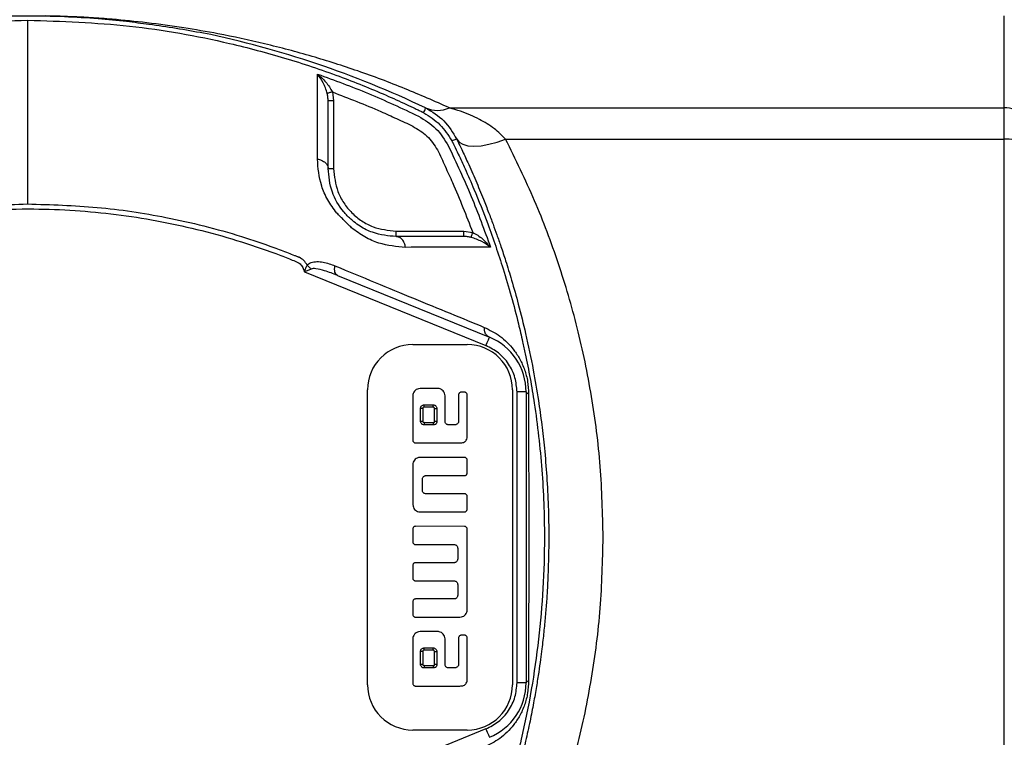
# Model space of a CAD drawing. Header units: millimetres. Extents: x 326 to 3842, y 152 to 2620.
# Tile 7 of 53: x 1632 to 1740, y 412 to 492. Entities that reach past the tile are written whole.
import ezdxf

# ---------------------------------------------------------------- set-up
doc = ezdxf.new("R2010")
doc.units = ezdxf.units.MM

msp = doc.modelspace()

# ---------------------------------------------------------------- linework, layer by layer
at = {"color": 8, "linetype": 'Continuous', "lineweight": 25}
msp.add_line((1740.36, 481.9), (1740.36, 492.05), dxfattribs=at)
at = {"color": 7, "linetype": 'Continuous', "lineweight": 25}
for p, q in [((1666.23, 483.65), (1666.37, 482.66)), ((1666.37, 482.66), (1666.37, 475.21)), ((1679.14, 481.9), (1740.36, 481.9)), ((1740.36, 478.45), (1740.36, 481.9)), ((1685.35, 478.45), (1740.36, 478.45)), ((1740.36, 390.65), (1740.36, 478.45)), ((1665.77, 475.21), (1666.37, 475.21)), ((1673.27, 467.71), (1673.27, 468.31)), ((1673.27, 468.31), (1680.72, 468.31)), ((1680.72, 468.31), (1681.71, 468.17)), ((1663.15, 463.83), (1683.18, 455.68)), ((1666.79, 463.43), (1683.56, 456.6)), ((1675.11, 455.8), (1681.11, 455.8)), ((1677.86, 450.95), (1675.91, 450.95)), ((1670.11, 418.3), (1670.11, 450.8)), ((1675.11, 450.15), (1675.11, 445.25)), ((1678.66, 447.35), (1678.66, 450.15)), ((1680.16, 450.25), (1680.16, 447.35)), ((1680.81, 450.55), (1680.46, 450.55)), ((1681.11, 445.75), (1681.11, 450.25)), ((1686.11, 450.8), (1686.11, 418.3)), ((1686.61, 418.52), (1686.61, 450.58)), ((1687.61, 450.58), (1686.61, 450.58)), ((1687.61, 450.58), (1687.61, 418.52)), ((1675.96, 447.35), (1675.96, 448.75)), ((1676.21, 448.75), (1676.21, 447.35)), ((1676.36, 449.15), (1677.36, 449.15)), ((1677.36, 448.9), (1676.36, 448.9)), ((1677.51, 447.35), (1677.51, 448.75)), ((1677.76, 448.75), (1677.76, 447.35)), ((1676.36, 447.2), (1677.36, 447.2)), ((1677.36, 446.95), (1676.36, 446.95)), ((1679.76, 446.95), (1679.06, 446.95)), ((1675.41, 444.95), (1680.31, 444.95)), ((1680.81, 443.35), (1675.91, 443.35)), ((1675.11, 442.55), (1675.11, 438.15)), ((1681.11, 441.65), (1681.11, 443.05)), ((1676.56, 441.35), (1680.81, 441.35)), ((1676.16, 439.75), (1676.16, 440.95)), ((1680.81, 439.35), (1676.56, 439.35)), ((1681.11, 437.65), (1681.11, 439.05)), ((1675.91, 437.35), (1680.81, 437.35)), ((1680.81, 435.75), (1675.4, 435.76)), ((1675.11, 435.45), (1675.11, 434.05)), ((1681.11, 426.55), (1681.11, 435.45)), ((1675.41, 433.75), (1679.66, 433.75)), ((1680.06, 433.35), (1680.06, 432.15)), ((1675.11, 431.45), (1675.11, 430.04)), ((1679.66, 431.75), (1675.4, 431.75)), ((1675.41, 429.75), (1679.66, 429.75)), ((1680.06, 429.35), (1680.06, 428.15)), ((1675.11, 427.45), (1675.11, 426.05)), ((1679.66, 427.75), (1675.41, 427.75)), ((1675.41, 425.75), (1680.31, 425.75)), ((1677.86, 424.15), (1675.91, 424.15)), ((1680.81, 423.75), (1680.46, 423.75)), ((1675.11, 423.35), (1675.11, 418.45)), ((1678.66, 420.55), (1678.66, 423.35)), ((1680.16, 423.45), (1680.16, 420.55)), ((1681.11, 418.95), (1681.11, 423.45)), ((1675.96, 420.55), (1675.96, 421.95)), ((1676.21, 421.95), (1676.21, 420.55)), ((1676.36, 422.35), (1677.36, 422.35)), ((1677.36, 422.1), (1676.36, 422.1)), ((1677.51, 420.55), (1677.51, 421.95)), ((1677.76, 421.95), (1677.76, 420.55)), ((1676.36, 420.4), (1677.36, 420.4)), ((1677.36, 420.15), (1676.36, 420.15)), ((1679.76, 420.15), (1679.06, 420.15)), ((1687.61, 418.52), (1686.61, 418.52)), ((1675.41, 418.15), (1680.31, 418.15)), ((1683.18, 413.42), (1663.15, 405.27)), ((1681.11, 413.3), (1675.11, 413.3))]:
    msp.add_line(p, q, dxfattribs=at)
at = {"color": 7, "linetype": 'Continuous', "lineweight": 25, "flags": 128}
for points in [[(1679.95, 478.45), (1680.22, 478.12), (1680.63, 477.88), (1681.18, 477.73), (1681.85, 477.68), (1682.63, 477.73), (1683.49, 477.88), (1684.4, 478.12), (1685.35, 478.45)], [(1683.18, 455.68), (1683.25, 455.86), (1683.32, 456.03), (1683.39, 456.19), (1683.45, 456.33), (1683.49, 456.45), (1683.53, 456.53), (1683.55, 456.59), (1683.56, 456.6)], [(1683.18, 413.42), (1683.25, 413.24), (1683.32, 413.07), (1683.39, 412.91), (1683.45, 412.77), (1683.49, 412.65), (1683.53, 412.57), (1683.55, 412.52), (1683.56, 412.5)]]:
    msp.add_lwpolyline(points, dxfattribs=at)
at = {"color": 7, "linetype": 'Continuous', "lineweight": 25}
for centre, radius, start, end in [((1629.77, 383.55), 108.89, 64.5795, 78.2107), ((1677.83, 484.86), 3.24, 246.0045, 293.9955), ((1740.39, 478.72), 3.18, 48.7232, 90.4501), ((1740.47, 473), 5.45, 68.2864, 91.1005), ((1681.11, 450.58), 6.5, 360, 67.8468), ((1675.11, 450.8), 5, 90, 180), ((1681.11, 450.8), 5, 360, 90), ((1675.11, 418.3), 5, 180, 270), ((1681.11, 418.3), 5, 270, 360), ((1681.11, 418.52), 6.5, 292.1532, 360)]:
    msp.add_arc(centre, radius, start, end, dxfattribs=at)
for points, knots in [([(1589.08, 481.46), (1589.1, 481.47), (1589.13, 481.48), (1589.2, 481.52), (1589.3, 481.56), (1589.47, 481.65), (1589.78, 481.8), (1590.33, 482.06), (1591.32, 482.52), (1593.1, 483.33), (1596.32, 484.68), (1602.14, 486.85), (1610.71, 489.27), (1621.36, 491.19), (1628.85, 491.44), (1632.61, 491.57)], [0, 0, 0, 0, 0.001528, 0.002728, 0.00487, 0.008697, 0.015527, 0.027723, 0.049495, 0.088358, 0.157734, 0.281713, 0.501616, 0.750044, 1, 1, 1, 1]), ([(1652.01, 490.12), (1651, 490.31), (1649.01, 490.67), (1646.18, 491.07), (1643.31, 491.45), (1640.2, 491.75), (1636.52, 491.97), (1632.41, 492.05), (1628.01, 491.95), (1623.57, 491.64), (1619.42, 491.19), (1616.84, 490.79), (1615.69, 490.61)], [0, 0, 0, 0, 0.084069, 0.166808, 0.234766, 0.321237, 0.423156, 0.53786, 0.658354, 0.783961, 0.903922, 1, 1, 1, 1]), ([(1632.61, 491.57), (1632.61, 490.2), (1632.61, 487.46), (1632.61, 482.58), (1632.61, 477.24), (1632.61, 473.28), (1632.61, 471.3)], [0, 0, 0, 0, 0.2502653, 0.4998834, 0.749558, 1, 1, 1, 1]), ([(1632.61, 491.57), (1636.37, 491.44), (1643.86, 491.19), (1653.32, 489.48), (1661, 487.45), (1666.76, 485.52), (1671.21, 483.73), (1673.98, 482.48), (1675.19, 481.91), (1675.72, 481.66), (1675.95, 481.54), (1676.06, 481.49), (1676.11, 481.47), (1676.13, 481.46), (1676.14, 481.46)], [0, 0, 0, 0, 0.250156, 0.498558, 0.638128, 0.778676, 0.902603, 0.95713, 0.981133, 0.991697, 0.996346, 0.998392, 0.999293, 1, 1, 1, 1]), ([(1664.58, 476.26), (1664.58, 477.93), (1664.59, 481.28), (1664.59, 484.18), (1664.59, 485.62)], [0, 0, 0, 0, 0.499829, 1, 1, 1, 1]), ([(1664.59, 485.62), (1666.47, 484.94), (1670.26, 483.56), (1673.91, 481.85), (1675.74, 480.98)], [0, 0, 0, 0, 0.4968528, 1, 1, 1, 1]), ([(1665.66, 483.49), (1665.6, 483.69), (1665.48, 484.11), (1665.13, 484.86), (1664.81, 485.32), (1664.59, 485.62)], [0, 0, 0, 0, 0.242593, 0.493059, 1, 1, 1, 1]), ([(1664.59, 485.62), (1664.9, 485.34), (1665.38, 484.93), (1665.91, 484.23), (1666.12, 483.85), (1666.23, 483.65)], [0, 0, 0, 0, 0.507031, 0.757501, 1, 1, 1, 1]), ([(1666.23, 483.65), (1666.16, 483.64), (1666.03, 483.6), (1665.86, 483.55), (1665.73, 483.51), (1665.68, 483.5), (1665.66, 483.49)], [0, 0, 0, 0, 0.2499885, 0.4999909, 0.7499796, 1, 1, 1, 1]), ([(1665.77, 482.66), (1665.76, 482.8), (1665.75, 483.08), (1665.69, 483.35), (1665.66, 483.49)], [0, 0, 0, 0, 0.501779, 1, 1, 1, 1]), ([(1666.23, 483.65), (1668.02, 482.96), (1670.41, 482.04), (1673.33, 480.7), (1675.09, 479.92), (1676.75, 478.88), (1677.89, 477.26), (1678.66, 475.46), (1680.05, 472.47), (1681, 470.01), (1681.71, 468.17)], [0, 0, 0, 0, 0.246744, 0.328868, 0.412883, 0.494053, 0.576371, 0.66198, 0.746484, 1, 1, 1, 1]), ([(1665.77, 475.21), (1665.77, 476.52), (1665.77, 479.15), (1665.77, 481.49), (1665.77, 482.66)], [0, 0, 0, 0, 0.500804, 1, 1, 1, 1]), ([(1666.37, 482.66), (1666.29, 482.66), (1666.13, 482.66), (1665.93, 482.66), (1665.79, 482.66), (1665.77, 482.66), (1665.77, 482.66)], [0, 0, 0, 0, 0.2499757, 0.5000129, 0.7499618, 1, 1, 1, 1]), ([(1676.14, 481.46), (1676.17, 481.44), (1676.23, 481.41), (1676.29, 481.38), (1676.32, 481.36)], [0, 0, 0, 0, 0.493681, 1, 1, 1, 1]), ([(1676.32, 481.36), (1676.39, 481.53), (1676.51, 481.83), (1676.51, 481.88), (1676.51, 481.9)], [0, 0, 0, 0, 0.559534, 1, 1, 1, 1]), ([(1676.32, 481.36), (1676.95, 480.96), (1678.21, 480.16), (1679.02, 478.89), (1679.42, 478.26)], [0, 0, 0, 0, 0.500398, 1, 1, 1, 1]), ([(1676.51, 481.9), (1677.23, 481.47), (1678.66, 480.61), (1679.52, 479.17), (1679.95, 478.45)], [0, 0, 0, 0, 0.499828, 1, 1, 1, 1]), ([(1685.35, 478.45), (1684.94, 478.85), (1684.06, 479.72), (1682.71, 480.52), (1681.44, 481.12), (1680.34, 481.55), (1679.55, 481.78), (1679.14, 481.9)], [0, 0, 0, 0, 0.227996, 0.499602, 0.650613, 0.817354, 1, 1, 1, 1]), ([(1675.74, 480.98), (1676.42, 480.57), (1677.78, 479.73), (1678.62, 478.37), (1679.04, 477.69)], [0, 0, 0, 0, 0.499841, 1, 1, 1, 1]), ([(1679.95, 478.45), (1679.93, 478.45), (1679.87, 478.45), (1679.57, 478.32), (1679.42, 478.26)], [0, 0, 0, 0, 0.499992, 1, 1, 1, 1]), ([(1679.51, 478.08), (1679.5, 478.11), (1679.47, 478.17), (1679.43, 478.23), (1679.42, 478.26)], [0, 0, 0, 0, 0.491736, 1, 1, 1, 1]), ([(1679.51, 478.08), (1679.51, 478.08), (1679.51, 478.08), (1679.51, 478.08), (1679.51, 478.08), (1679.51, 478.08), (1679.52, 478.07), (1679.53, 478.05), (1679.58, 477.94), (1679.78, 477.52), (1680.23, 476.59), (1680.97, 474.98), (1682.08, 472.43), (1683.53, 468.76), (1685.23, 463.83), (1686.44, 459.48), (1687.18, 456.33), (1687.52, 454.77), (1687.8, 453.42), (1688.05, 452.06), (1688.29, 450.71), (1688.82, 447.36), (1689.43, 441.98), (1689.77, 433.28), (1689.19, 423.3), (1687.55, 413.84), (1685.51, 406.16), (1683.58, 400.4), (1681.79, 395.95), (1680.54, 393.18), (1679.97, 391.97), (1679.71, 391.44), (1679.6, 391.2), (1679.55, 391.1), (1679.53, 391.05), (1679.52, 391.03), (1679.51, 391.02)], [0, 0, 0, 0, 0, 0.000001, 0.000004, 0.000016, 0.000062, 0.000246, 0.000984, 0.003935, 0.015734, 0.035387, 0.06289, 0.108506, 0.166483, 0.236359, 0.258838, 0.274148, 0.28945, 0.304747, 0.320041, 0.335337, 0.417406, 0.500035, 0.625063, 0.749214, 0.819005, 0.889288, 0.951273, 0.978551, 0.99056, 0.995846, 0.998152, 0.999148, 0.999571, 1, 1, 1, 1]), ([(1679.95, 478.45), (1679.95, 478.45), (1679.96, 478.44), (1679.97, 478.42), (1680.02, 478.32), (1680.2, 477.95), (1680.6, 477.12), (1681.25, 475.7), (1682.06, 473.88), (1682.82, 472.04), (1683.45, 470.43), (1683.94, 469.13), (1684.39, 467.87), (1684.86, 466.53), (1685.41, 464.87), (1686.06, 462.74), (1686.81, 460.07), (1687.63, 456.76), (1688.37, 453.22), (1688.94, 449.87), (1689.34, 447), (1689.65, 444.21), (1689.9, 441.21), (1690.07, 437.93), (1690.1, 435.7), (1690.11, 434.55)], [0, 0, 0, 0, 0.000056, 0.000543, 0.001932, 0.007251, 0.028049, 0.062396, 0.11029, 0.159545, 0.193834, 0.2245, 0.251542, 0.281557, 0.3183, 0.367242, 0.42838, 0.501717, 0.592052, 0.666901, 0.726262, 0.783339, 0.852238, 0.924458, 1, 1, 1, 1]), ([(1696.11, 434.55), (1696.04, 437.16), (1695.92, 442.38), (1694.91, 450.13), (1693.36, 457.61), (1691.23, 464.82), (1688.61, 471.81), (1686.44, 476.21), (1685.35, 478.45)], [0, 0, 0, 0, 0.166353, 0.332544, 0.499971, 0.661439, 0.827879, 1, 1, 1, 1]), ([(1679.04, 477.69), (1679.9, 475.85), (1681.62, 472.2), (1682.99, 468.42), (1683.68, 466.53)], [0, 0, 0, 0, 0.503147, 1, 1, 1, 1]), ([(1666.72, 470.3), (1666.37, 470.78), (1665.65, 471.75), (1664.78, 473.8), (1664.66, 475.28), (1664.58, 476.26)], [0, 0, 0, 0, 0.2498183, 0.5005537, 1, 1, 1, 1]), ([(1664.58, 476.26), (1664.74, 476.22), (1665.07, 476.13), (1665.45, 475.88), (1665.72, 475.56), (1665.75, 475.33), (1665.77, 475.21)], [0, 0, 0, 0, 0.250004, 0.499988, 0.749992, 1, 1, 1, 1]), ([(1673.27, 467.71), (1672.41, 467.78), (1671.12, 467.89), (1669.5, 468.68), (1668.72, 469.24), (1668.28, 469.6), (1667.94, 469.92), (1667.67, 470.21), (1666.94, 471.07), (1665.97, 472.81), (1665.84, 474.36), (1665.77, 475.21)], [0, 0, 0, 0, 0.2503109, 0.3762962, 0.4393839, 0.4710262, 0.5022903, 0.5336203, 0.5492766, 0.7514286, 1, 1, 1, 1]), ([(1666.37, 475.21), (1666.46, 474.34), (1666.6, 473.01), (1667.46, 471.4), (1668.35, 470.29), (1669.46, 469.4), (1671.06, 468.54), (1672.4, 468.4), (1673.27, 468.31)], [0, 0, 0, 0, 0.239457, 0.368362, 0.500001, 0.63164, 0.760544, 1, 1, 1, 1]), ([(1602.72, 465.46), (1605.13, 466.36), (1609.92, 468.16), (1617.39, 469.93), (1624.96, 471.09), (1630.05, 471.23), (1632.61, 471.3)], [0, 0, 0, 0, 0.25155, 0.501203, 0.749904, 1, 1, 1, 1]), ([(1602.93, 464.93), (1606.2, 466.12), (1612.7, 468.49), (1622.94, 470.37), (1632.87, 470.96), (1642.38, 470.32), (1651.34, 468.67), (1657.66, 466.72), (1661.21, 465.36), (1662.11, 465), (1662.6, 464.8), (1662.85, 464.51), (1663, 464.22), (1663.09, 463.99), (1663.15, 463.83)], [0, 0, 0, 0, 0.1670881, 0.3328972, 0.499238, 0.6454599, 0.7910379, 0.9371425, 0.963538, 0.9738868, 0.984247, 0.9881567, 0.9921424, 1, 1, 1, 1]), ([(1632.61, 471.3), (1635.17, 471.23), (1640.29, 471.08), (1648.2, 469.88), (1654.69, 468.26), (1659.13, 466.76), (1661.06, 466.03), (1661.91, 465.69), (1662.28, 465.54), (1662.44, 465.48), (1662.52, 465.45), (1662.55, 465.43), (1662.57, 465.43), (1662.57, 465.42)], [0, 0, 0, 0, 0.250607, 0.499761, 0.779179, 0.902821, 0.957236, 0.981184, 0.991721, 0.996357, 0.998397, 0.999294, 1, 1, 1, 1]), ([(1668.36, 468.66), (1668.08, 468.94), (1667.54, 469.48), (1666.99, 470.03), (1666.72, 470.3)], [0, 0, 0, 0, 0.499232, 1, 1, 1, 1]), ([(1674.31, 466.52), (1673.33, 466.6), (1671.86, 466.72), (1669.8, 467.6), (1668.84, 468.31), (1668.36, 468.66)], [0, 0, 0, 0, 0.498774, 0.749505, 1, 1, 1, 1]), ([(1680.72, 467.71), (1680.72, 467.72), (1680.72, 467.74), (1680.72, 467.88), (1680.72, 468.07), (1680.72, 468.23), (1680.72, 468.31)], [0, 0, 0, 0, 0.250042, 0.5, 0.750024, 1, 1, 1, 1]), ([(1674.31, 466.52), (1674.27, 466.69), (1674.19, 467.02), (1673.94, 467.4), (1673.62, 467.66), (1673.38, 467.69), (1673.27, 467.71)], [0, 0, 0, 0, 0.250002, 0.499996, 0.749992, 1, 1, 1, 1]), ([(1680.72, 467.71), (1679.55, 467.71), (1677.2, 467.71), (1674.58, 467.71), (1673.27, 467.71)], [0, 0, 0, 0, 0.4992028, 1, 1, 1, 1]), ([(1681.55, 467.61), (1681.41, 467.64), (1681.14, 467.7), (1680.86, 467.71), (1680.72, 467.71)], [0, 0, 0, 0, 0.49824, 1, 1, 1, 1]), ([(1681.55, 467.61), (1681.55, 467.63), (1681.57, 467.68), (1681.61, 467.83), (1681.66, 468), (1681.69, 468.11), (1681.71, 468.17)], [0, 0, 0, 0, 0.279715, 0.559444, 0.779728, 1, 1, 1, 1]), ([(1683.68, 466.53), (1683.37, 466.75), (1682.91, 467.07), (1682.16, 467.42), (1681.75, 467.55), (1681.55, 467.61)], [0, 0, 0, 0, 0.507051, 0.757282, 1, 1, 1, 1]), ([(1681.71, 468.17), (1681.9, 468.07), (1682.29, 467.86), (1682.98, 467.32), (1683.4, 466.85), (1683.68, 466.53)], [0, 0, 0, 0, 0.242619, 0.492856, 1, 1, 1, 1]), ([(1683.68, 466.53), (1682.23, 466.53), (1679.34, 466.53), (1675.99, 466.53), (1674.31, 466.52)], [0, 0, 0, 0, 0.500226, 1, 1, 1, 1]), ([(1663.45, 464.57), (1663.34, 464.74), (1663.11, 465.1), (1662.75, 465.32), (1662.57, 465.42)], [0, 0, 0, 0, 0.497875, 1, 1, 1, 1]), ([(1663.88, 464.85), (1664.09, 464.9), (1664.53, 464.98), (1665.43, 464.87), (1666.08, 464.64), (1666.52, 464.48)], [0, 0, 0, 0, 0.252133, 0.501749, 1, 1, 1, 1]), ([(1663.15, 463.83), (1663.2, 463.97), (1663.29, 464.23), (1663.4, 464.46), (1663.45, 464.57)], [0, 0, 0, 0, 0.522747, 1, 1, 1, 1]), ([(1663.91, 464.13), (1663.78, 464.08), (1663.54, 463.99), (1663.28, 463.88), (1663.15, 463.83)], [0, 0, 0, 0, 0.498956, 1, 1, 1, 1]), ([(1663.45, 464.57), (1663.52, 464.62), (1663.65, 464.74), (1663.8, 464.82), (1663.88, 464.85)], [0, 0, 0, 0, 0.503731, 1, 1, 1, 1]), ([(1663.91, 464.13), (1663.82, 464.2), (1663.66, 464.33), (1663.52, 464.49), (1663.45, 464.57)], [0, 0, 0, 0, 0.499984, 1, 1, 1, 1]), ([(1666.79, 463.43), (1666.32, 463.61), (1665.54, 463.91), (1664.64, 464.13), (1664.14, 464.19), (1663.97, 464.15), (1663.91, 464.13)], [0, 0, 0, 0, 0.499349, 0.820709, 0.927051, 1, 1, 1, 1]), ([(1666.79, 463.43), (1666.73, 463.47), (1666.62, 463.54), (1666.51, 463.78), (1666.47, 464.1), (1666.5, 464.35), (1666.52, 464.48)], [0, 0, 0, 0, 0.250018, 0.500019, 0.750004, 1, 1, 1, 1]), ([(1666.52, 464.48), (1668.01, 463.87), (1670.99, 462.64), (1675.22, 460.89), (1679.27, 459.23), (1681.75, 458.21), (1682.99, 457.7)], [0, 0, 0, 0, 0.250411, 0.500549, 0.750403, 1, 1, 1, 1]), ([(1682.99, 457.7), (1683.58, 457.41), (1684.74, 456.84), (1686.05, 455.56), (1686.93, 454.22), (1687.46, 453.04), (1687.82, 451.72), (1687.86, 450.83), (1687.88, 450.38)], [0, 0, 0, 0, 0.249872, 0.498555, 0.623402, 0.748973, 0.874618, 1, 1, 1, 1]), ([(1683.56, 456.6), (1683.46, 456.66), (1683.28, 456.76), (1683.04, 457.12), (1683.01, 457.48), (1682.99, 457.7)], [0, 0, 0, 0, 0.280713, 0.561424, 1, 1, 1, 1]), ([(1686.61, 450.58), (1686.56, 451.11), (1686.47, 452.2), (1685.73, 453.69), (1684.63, 454.94), (1683.66, 455.44), (1683.18, 455.68)], [0, 0, 0, 0, 0.244442, 0.5000011, 0.7555597, 1, 1, 1, 1]), ([(1675.91, 450.95), (1675.8, 450.94), (1675.61, 450.92), (1675.37, 450.76), (1675.19, 450.55), (1675.12, 450.33), (1675.11, 450.2), (1675.11, 450.15)], [0, 0, 0, 0, 0.244388, 0.458581, 0.677384, 0.889592, 1, 1, 1, 1]), ([(1678.66, 450.15), (1678.65, 450.25), (1678.63, 450.45), (1678.47, 450.69), (1678.26, 450.86), (1678.04, 450.94), (1677.9, 450.95), (1677.86, 450.95)], [0, 0, 0, 0, 0.24384, 0.461804, 0.671133, 0.885946, 1, 1, 1, 1]), ([(1680.46, 450.55), (1680.42, 450.55), (1680.36, 450.54), (1680.27, 450.49), (1680.2, 450.41), (1680.16, 450.33), (1680.16, 450.27), (1680.16, 450.25)], [0, 0, 0, 0, 0.209101, 0.417785, 0.63671, 0.862713, 1, 1, 1, 1]), ([(1681.11, 450.25), (1681.1, 450.28), (1681.1, 450.35), (1681.04, 450.44), (1680.97, 450.51), (1680.88, 450.55), (1680.83, 450.55), (1680.81, 450.55)], [0, 0, 0, 0, 0.211749, 0.423238, 0.641567, 0.863192, 1, 1, 1, 1]), ([(1687.61, 450.58), (1687.62, 450.55), (1687.64, 450.48), (1687.8, 450.41), (1687.88, 450.38)], [0, 0, 0, 0, 0.500011, 1, 1, 1, 1]), ([(1687.88, 450.38), (1687.88, 447.75), (1687.89, 442.51), (1687.89, 434.51), (1687.89, 426.53), (1687.88, 421.33), (1687.88, 418.72)], [0, 0, 0, 0, 0.251564, 0.501737, 0.750051, 1, 1, 1, 1]), ([(1675.96, 448.75), (1675.96, 448.8), (1675.97, 448.88), (1676.04, 449.01), (1676.14, 449.1), (1676.25, 449.14), (1676.33, 449.15), (1676.36, 449.15)], [0, 0, 0, 0, 0.213295, 0.426157, 0.648701, 0.863967, 1, 1, 1, 1]), ([(1676.21, 448.75), (1676.17, 448.75), (1676.11, 448.75), (1676.03, 448.75), (1675.97, 448.75), (1675.96, 448.75), (1675.96, 448.75)], [0, 0, 0, 0, 0.25006, 0.500104, 0.75, 1, 1, 1, 1]), ([(1676.36, 448.9), (1676.34, 448.9), (1676.31, 448.9), (1676.27, 448.88), (1676.24, 448.85), (1676.21, 448.81), (1676.21, 448.77), (1676.21, 448.75)], [0, 0, 0, 0, 0.2535827, 0.3749585, 0.4996491, 0.7541673, 1, 1, 1, 1]), ([(1676.36, 448.9), (1676.36, 448.93), (1676.36, 449), (1676.36, 449.08), (1676.36, 449.14), (1676.36, 449.15), (1676.36, 449.15)], [0, 0, 0, 0, 0.250024, 0.500101, 0.749999, 1, 1, 1, 1]), ([(1677.36, 449.15), (1677.4, 449.15), (1677.49, 449.14), (1677.61, 449.07), (1677.7, 448.97), (1677.75, 448.86), (1677.75, 448.78), (1677.76, 448.75)], [0, 0, 0, 0, 0.210994, 0.421802, 0.639077, 0.860904, 1, 1, 1, 1]), ([(1677.36, 448.9), (1677.36, 448.93), (1677.36, 449), (1677.36, 449.08), (1677.36, 449.14), (1677.36, 449.15), (1677.36, 449.15)], [0, 0, 0, 0, 0.250024, 0.500101, 0.749999, 1, 1, 1, 1]), ([(1677.51, 448.75), (1677.51, 448.76), (1677.5, 448.78), (1677.49, 448.82), (1677.46, 448.86), (1677.41, 448.89), (1677.38, 448.9), (1677.36, 448.9)], [0, 0, 0, 0, 0.1254274, 0.2474521, 0.5006389, 0.7550925, 1, 1, 1, 1]), ([(1677.51, 448.75), (1677.54, 448.75), (1677.61, 448.75), (1677.69, 448.75), (1677.75, 448.75), (1677.75, 448.75), (1677.76, 448.75)], [0, 0, 0, 0, 0.25006, 0.500104, 0.75, 1, 1, 1, 1]), ([(1676.36, 446.95), (1676.31, 446.96), (1676.22, 446.96), (1676.1, 447.03), (1676.01, 447.14), (1675.96, 447.25), (1675.96, 447.32), (1675.96, 447.35)], [0, 0, 0, 0, 0.219289, 0.439133, 0.647431, 0.856613, 1, 1, 1, 1]), ([(1675.96, 447.35), (1675.96, 447.35), (1675.97, 447.35), (1676.03, 447.35), (1676.11, 447.35), (1676.17, 447.35), (1676.21, 447.35)], [0, 0, 0, 0, 0.25, 0.499896, 0.74994, 1, 1, 1, 1]), ([(1676.36, 447.2), (1676.34, 447.2), (1676.31, 447.21), (1676.27, 447.22), (1676.25, 447.24), (1676.23, 447.27), (1676.21, 447.3), (1676.21, 447.33), (1676.21, 447.35)], [0, 0, 0, 0, 0.257083, 0.377999, 0.500484, 0.622978, 0.743896, 1, 1, 1, 1]), ([(1676.36, 447.2), (1676.36, 447.17), (1676.36, 447.1), (1676.36, 447.02), (1676.36, 446.96), (1676.36, 446.95), (1676.36, 446.95)], [0, 0, 0, 0, 0.249992, 0.500076, 0.75, 1, 1, 1, 1]), ([(1677.76, 447.35), (1677.75, 447.28), (1677.75, 447.18), (1677.67, 447.06), (1677.59, 446.99), (1677.48, 446.96), (1677.4, 446.95), (1677.36, 446.95)], [0, 0, 0, 0, 0.32252, 0.473047, 0.624121, 0.815172, 1, 1, 1, 1]), ([(1677.36, 447.2), (1677.38, 447.2), (1677.42, 447.2), (1677.46, 447.21), (1677.49, 447.23), (1677.49, 447.25), (1677.51, 447.29), (1677.51, 447.32), (1677.51, 447.35)], [0, 0, 0, 0, 0.267259, 0.46254, 0.502238, 0.582607, 0.690042, 1, 1, 1, 1]), ([(1677.36, 447.2), (1677.36, 447.17), (1677.36, 447.1), (1677.36, 447.02), (1677.36, 446.96), (1677.36, 446.95), (1677.36, 446.95)], [0, 0, 0, 0, 0.249992, 0.500076, 0.75, 1, 1, 1, 1]), ([(1677.51, 447.35), (1677.54, 447.35), (1677.61, 447.35), (1677.69, 447.35), (1677.75, 447.35), (1677.75, 447.35), (1677.76, 447.35)], [0, 0, 0, 0, 0.25006, 0.500104, 0.75, 1, 1, 1, 1]), ([(1679.06, 446.95), (1679.01, 446.96), (1678.92, 446.96), (1678.8, 447.03), (1678.71, 447.13), (1678.66, 447.25), (1678.66, 447.32), (1678.66, 447.35)], [0, 0, 0, 0, 0.215021, 0.42999, 0.645243, 0.85996, 1, 1, 1, 1]), ([(1680.16, 447.35), (1680.15, 447.31), (1680.14, 447.22), (1680.07, 447.1), (1679.97, 447.01), (1679.86, 446.96), (1679.79, 446.95), (1679.76, 446.95)], [0, 0, 0, 0, 0.214314, 0.428782, 0.641285, 0.856649, 1, 1, 1, 1]), ([(1680.31, 444.95), (1680.44, 444.96), (1680.65, 444.97), (1680.88, 445.11), (1681.02, 445.28), (1681.1, 445.5), (1681.1, 445.67), (1681.11, 445.75)], [0, 0, 0, 0, 0.309194, 0.464294, 0.620026, 0.810247, 1, 1, 1, 1]), ([(1675.11, 445.25), (1675.11, 445.22), (1675.12, 445.15), (1675.17, 445.06), (1675.24, 444.99), (1675.33, 444.96), (1675.38, 444.95), (1675.41, 444.95)], [0, 0, 0, 0, 0.213748, 0.427481, 0.64275, 0.86022, 1, 1, 1, 1]), ([(1675.91, 443.35), (1675.8, 443.34), (1675.61, 443.32), (1675.37, 443.16), (1675.19, 442.95), (1675.12, 442.73), (1675.11, 442.6), (1675.11, 442.55)], [0, 0, 0, 0, 0.244537, 0.45766, 0.675595, 0.890706, 1, 1, 1, 1]), ([(1681.11, 443.05), (1681.1, 443.08), (1681.1, 443.15), (1681.04, 443.24), (1680.97, 443.31), (1680.88, 443.35), (1680.83, 443.35), (1680.81, 443.35)], [0, 0, 0, 0, 0.21156, 0.42291, 0.6414, 0.863366, 1, 1, 1, 1]), ([(1676.16, 440.95), (1676.16, 441), (1676.17, 441.08), (1676.24, 441.2), (1676.34, 441.29), (1676.45, 441.34), (1676.53, 441.35), (1676.56, 441.35)], [0, 0, 0, 0, 0.213139, 0.426253, 0.641252, 0.859911, 1, 1, 1, 1]), ([(1680.81, 441.35), (1680.84, 441.35), (1680.91, 441.36), (1680.99, 441.41), (1681.06, 441.49), (1681.1, 441.57), (1681.1, 441.63), (1681.11, 441.65)], [0, 0, 0, 0, 0.211326, 0.422464, 0.638908, 0.861069, 1, 1, 1, 1]), ([(1676.56, 439.35), (1676.51, 439.36), (1676.42, 439.36), (1676.3, 439.43), (1676.21, 439.53), (1676.16, 439.65), (1676.16, 439.72), (1676.16, 439.75)], [0, 0, 0, 0, 0.211275, 0.422057, 0.644689, 0.864758, 1, 1, 1, 1]), ([(1681.11, 439.05), (1681.1, 439.08), (1681.1, 439.15), (1681.05, 439.24), (1680.97, 439.31), (1680.88, 439.35), (1680.83, 439.35), (1680.81, 439.35)], [0, 0, 0, 0, 0.213573, 0.427136, 0.642132, 0.859455, 1, 1, 1, 1]), ([(1675.11, 438.15), (1675.12, 438.05), (1675.14, 437.86), (1675.3, 437.62), (1675.51, 437.45), (1675.72, 437.36), (1675.86, 437.35), (1675.91, 437.35)], [0, 0, 0, 0, 0.24461, 0.458671, 0.668144, 0.890288, 1, 1, 1, 1]), ([(1680.81, 437.35), (1680.84, 437.35), (1680.91, 437.36), (1681, 437.41), (1681.06, 437.49), (1681.1, 437.57), (1681.1, 437.63), (1681.11, 437.65)], [0, 0, 0, 0, 0.213539, 0.427143, 0.642226, 0.859523, 1, 1, 1, 1]), ([(1675.4, 435.76), (1675.37, 435.75), (1675.31, 435.75), (1675.22, 435.7), (1675.15, 435.62), (1675.11, 435.54), (1675.11, 435.48), (1675.11, 435.45)], [0, 0, 0, 0, 0.203381, 0.406547, 0.617951, 0.842599, 1, 1, 1, 1]), ([(1681.11, 435.45), (1681.1, 435.48), (1681.1, 435.55), (1681.04, 435.64), (1680.97, 435.71), (1680.88, 435.75), (1680.83, 435.75), (1680.81, 435.75)], [0, 0, 0, 0, 0.211434, 0.422573, 0.6408, 0.862608, 1, 1, 1, 1]), ([(1690.11, 434.55), (1690.1, 434.06), (1690.1, 433.05), (1690.06, 431.52), (1690, 429.95), (1689.92, 428.33), (1689.8, 426.66), (1689.65, 424.95), (1689.49, 423.47), (1689.34, 422.18), (1689.19, 421.01), (1688.99, 419.62), (1688.74, 418.03), (1688.42, 416.23), (1688.03, 414.22), (1687.22, 410.55), (1685.94, 405.75), (1684.12, 400.34), (1682.58, 396.43), (1681.42, 393.77), (1680.67, 392.15), (1680.23, 391.21), (1680.02, 390.79), (1679.97, 390.68), (1679.96, 390.66), (1679.96, 390.65), (1679.95, 390.65), (1679.95, 390.65), (1679.95, 390.65), (1679.95, 390.65), (1679.95, 390.65)], [0, 0, 0, 0, 0.0326087, 0.0662571, 0.1009453, 0.1366735, 0.1734411, 0.2112488, 0.2500959, 0.2713482, 0.2973461, 0.3280891, 0.3635774, 0.4038113, 0.4487902, 0.4985141, 0.6517194, 0.7770803, 0.8745922, 0.9294487, 0.9686357, 0.992153, 0.9980353, 0.9995073, 0.999876, 0.9999686, 0.999992, 0.999998, 0.9999995, 1, 1, 1, 1]), ([(1685.35, 390.65), (1686.44, 392.89), (1688.61, 397.3), (1691.23, 404.28), (1693.36, 411.49), (1694.91, 418.97), (1695.92, 426.72), (1696.04, 431.94), (1696.11, 434.55)], [0, 0, 0, 0, 0.172121, 0.338562, 0.500029, 0.667458, 0.833648, 1, 1, 1, 1]), ([(1675.11, 434.05), (1675.11, 434.02), (1675.12, 433.95), (1675.17, 433.86), (1675.25, 433.79), (1675.33, 433.76), (1675.39, 433.75), (1675.41, 433.75)], [0, 0, 0, 0, 0.2130352, 0.4258693, 0.6438876, 0.863881, 1, 1, 1, 1]), ([(1679.66, 433.75), (1679.7, 433.75), (1679.79, 433.74), (1679.91, 433.67), (1680, 433.57), (1680.05, 433.45), (1680.05, 433.38), (1680.06, 433.35)], [0, 0, 0, 0, 0.211138, 0.422117, 0.639329, 0.861396, 1, 1, 1, 1]), ([(1675.4, 431.75), (1675.37, 431.75), (1675.31, 431.74), (1675.22, 431.69), (1675.15, 431.62), (1675.11, 431.53), (1675.11, 431.47), (1675.11, 431.45)], [0, 0, 0, 0, 0.205736, 0.411237, 0.623598, 0.846998, 1, 1, 1, 1]), ([(1680.06, 432.15), (1680.05, 432.11), (1680.04, 432.02), (1679.97, 431.9), (1679.87, 431.81), (1679.76, 431.76), (1679.69, 431.75), (1679.66, 431.75)], [0, 0, 0, 0, 0.211752, 0.423205, 0.641926, 0.86337, 1, 1, 1, 1]), ([(1675.11, 430.04), (1675.11, 430.01), (1675.12, 429.95), (1675.17, 429.86), (1675.24, 429.79), (1675.33, 429.76), (1675.38, 429.75), (1675.41, 429.75)], [0, 0, 0, 0, 0.209362, 0.418685, 0.630158, 0.846888, 1, 1, 1, 1]), ([(1679.66, 429.75), (1679.7, 429.75), (1679.79, 429.74), (1679.91, 429.67), (1680, 429.57), (1680.05, 429.45), (1680.05, 429.38), (1680.06, 429.35)], [0, 0, 0, 0, 0.212955, 0.425737, 0.64339, 0.861602, 1, 1, 1, 1]), ([(1680.06, 428.15), (1680.05, 428.11), (1680.04, 428.01), (1679.97, 427.89), (1679.87, 427.8), (1679.76, 427.76), (1679.69, 427.75), (1679.66, 427.75)], [0, 0, 0, 0, 0.21679, 0.433732, 0.647736, 0.858836, 1, 1, 1, 1]), ([(1675.41, 427.75), (1675.37, 427.75), (1675.31, 427.74), (1675.22, 427.69), (1675.15, 427.61), (1675.11, 427.53), (1675.11, 427.47), (1675.11, 427.45)], [0, 0, 0, 0, 0.2137222, 0.427595, 0.6414336, 0.8573465, 1, 1, 1, 1]), ([(1675.11, 426.05), (1675.11, 426.02), (1675.12, 425.95), (1675.17, 425.86), (1675.24, 425.79), (1675.33, 425.76), (1675.38, 425.75), (1675.41, 425.75)], [0, 0, 0, 0, 0.213752, 0.42746, 0.642732, 0.860218, 1, 1, 1, 1]), ([(1680.31, 425.75), (1680.41, 425.76), (1680.6, 425.78), (1680.85, 425.94), (1681.02, 426.15), (1681.1, 426.37), (1681.1, 426.5), (1681.11, 426.55)], [0, 0, 0, 0, 0.244146, 0.459744, 0.672193, 0.888072, 1, 1, 1, 1]), ([(1675.91, 424.15), (1675.8, 424.14), (1675.61, 424.12), (1675.37, 423.96), (1675.19, 423.75), (1675.12, 423.53), (1675.11, 423.4), (1675.11, 423.35)], [0, 0, 0, 0, 0.244342, 0.458475, 0.677203, 0.889372, 1, 1, 1, 1]), ([(1678.66, 423.35), (1678.65, 423.45), (1678.63, 423.65), (1678.47, 423.89), (1678.26, 424.06), (1678.04, 424.14), (1677.9, 424.15), (1677.86, 424.15)], [0, 0, 0, 0, 0.2438, 0.461803, 0.671242, 0.886107, 1, 1, 1, 1]), ([(1680.46, 423.75), (1680.42, 423.75), (1680.36, 423.74), (1680.27, 423.69), (1680.2, 423.61), (1680.16, 423.53), (1680.16, 423.47), (1680.16, 423.45)], [0, 0, 0, 0, 0.2091, 0.417783, 0.636683, 0.862713, 1, 1, 1, 1]), ([(1681.11, 423.45), (1681.1, 423.48), (1681.1, 423.55), (1681.04, 423.64), (1680.97, 423.71), (1680.88, 423.75), (1680.83, 423.75), (1680.81, 423.75)], [0, 0, 0, 0, 0.211586, 0.422903, 0.641409, 0.863369, 1, 1, 1, 1]), ([(1675.96, 421.95), (1675.96, 422), (1675.97, 422.08), (1676.04, 422.21), (1676.14, 422.3), (1676.25, 422.34), (1676.33, 422.35), (1676.36, 422.35)], [0, 0, 0, 0, 0.213295, 0.426157, 0.648701, 0.863967, 1, 1, 1, 1]), ([(1676.21, 421.95), (1676.17, 421.95), (1676.11, 421.95), (1676.03, 421.95), (1675.97, 421.95), (1675.96, 421.95), (1675.96, 421.95)], [0, 0, 0, 0, 0.25006, 0.500104, 0.75, 1, 1, 1, 1]), ([(1676.36, 422.1), (1676.34, 422.1), (1676.31, 422.1), (1676.27, 422.08), (1676.24, 422.05), (1676.21, 422.01), (1676.21, 421.97), (1676.21, 421.95)], [0, 0, 0, 0, 0.253592, 0.374966, 0.499655, 0.75417, 1, 1, 1, 1]), ([(1676.36, 422.1), (1676.36, 422.13), (1676.36, 422.2), (1676.36, 422.28), (1676.36, 422.34), (1676.36, 422.35), (1676.36, 422.35)], [0, 0, 0, 0, 0.249992, 0.500076, 0.75, 1, 1, 1, 1]), ([(1677.36, 422.35), (1677.4, 422.35), (1677.49, 422.34), (1677.61, 422.27), (1677.7, 422.17), (1677.75, 422.05), (1677.75, 421.98), (1677.76, 421.95)], [0, 0, 0, 0, 0.210988, 0.421806, 0.63908, 0.860905, 1, 1, 1, 1]), ([(1677.36, 422.1), (1677.36, 422.13), (1677.36, 422.2), (1677.36, 422.28), (1677.36, 422.34), (1677.36, 422.35), (1677.36, 422.35)], [0, 0, 0, 0, 0.249992, 0.500076, 0.75, 1, 1, 1, 1]), ([(1677.51, 421.95), (1677.51, 421.96), (1677.5, 421.98), (1677.49, 422.02), (1677.46, 422.06), (1677.41, 422.09), (1677.38, 422.1), (1677.36, 422.1)], [0, 0, 0, 0, 0.125422, 0.247502, 0.500625, 0.755103, 1, 1, 1, 1]), ([(1677.51, 421.95), (1677.54, 421.95), (1677.61, 421.95), (1677.69, 421.95), (1677.75, 421.95), (1677.75, 421.95), (1677.76, 421.95)], [0, 0, 0, 0, 0.25006, 0.500104, 0.75, 1, 1, 1, 1]), ([(1676.36, 420.15), (1676.31, 420.15), (1676.22, 420.16), (1676.1, 420.23), (1676.01, 420.34), (1675.96, 420.45), (1675.96, 420.52), (1675.96, 420.55)], [0, 0, 0, 0, 0.219148, 0.438891, 0.647054, 0.856123, 1, 1, 1, 1]), ([(1675.96, 420.55), (1675.96, 420.55), (1675.97, 420.55), (1676.03, 420.55), (1676.11, 420.55), (1676.17, 420.55), (1676.21, 420.55)], [0, 0, 0, 0, 0.25, 0.499896, 0.74994, 1, 1, 1, 1]), ([(1676.36, 420.4), (1676.34, 420.4), (1676.31, 420.41), (1676.27, 420.42), (1676.25, 420.44), (1676.23, 420.46), (1676.21, 420.5), (1676.21, 420.53), (1676.21, 420.55)], [0, 0, 0, 0, 0.257089, 0.378084, 0.500471, 0.622862, 0.743715, 1, 1, 1, 1]), ([(1676.36, 420.4), (1676.36, 420.37), (1676.36, 420.3), (1676.36, 420.22), (1676.36, 420.16), (1676.36, 420.15), (1676.36, 420.15)], [0, 0, 0, 0, 0.249992, 0.500076, 0.75, 1, 1, 1, 1]), ([(1677.76, 420.55), (1677.75, 420.48), (1677.75, 420.38), (1677.67, 420.26), (1677.59, 420.19), (1677.48, 420.16), (1677.4, 420.15), (1677.36, 420.15)], [0, 0, 0, 0, 0.3226, 0.473228, 0.624404, 0.815498, 1, 1, 1, 1]), ([(1677.36, 420.4), (1677.38, 420.4), (1677.42, 420.4), (1677.46, 420.41), (1677.49, 420.43), (1677.49, 420.45), (1677.51, 420.49), (1677.51, 420.52), (1677.51, 420.55)], [0, 0, 0, 0, 0.267327, 0.462582, 0.50218, 0.583003, 0.690591, 1, 1, 1, 1]), ([(1677.36, 420.4), (1677.36, 420.37), (1677.36, 420.3), (1677.36, 420.22), (1677.36, 420.16), (1677.36, 420.15), (1677.36, 420.15)], [0, 0, 0, 0, 0.249992, 0.500076, 0.75, 1, 1, 1, 1]), ([(1677.51, 420.55), (1677.54, 420.55), (1677.61, 420.55), (1677.69, 420.55), (1677.75, 420.55), (1677.75, 420.55), (1677.76, 420.55)], [0, 0, 0, 0, 0.25006, 0.500104, 0.75, 1, 1, 1, 1]), ([(1679.06, 420.15), (1679.01, 420.15), (1678.92, 420.16), (1678.8, 420.23), (1678.71, 420.33), (1678.66, 420.45), (1678.66, 420.52), (1678.66, 420.55)], [0, 0, 0, 0, 0.214888, 0.429734, 0.644804, 0.859435, 1, 1, 1, 1]), ([(1680.16, 420.55), (1680.15, 420.51), (1680.14, 420.42), (1680.07, 420.3), (1679.97, 420.21), (1679.86, 420.16), (1679.79, 420.15), (1679.76, 420.15)], [0, 0, 0, 0, 0.214537, 0.429246, 0.641805, 0.857043, 1, 1, 1, 1]), ([(1675.11, 418.45), (1675.11, 418.42), (1675.12, 418.35), (1675.17, 418.26), (1675.24, 418.19), (1675.33, 418.16), (1675.38, 418.15), (1675.41, 418.15)], [0, 0, 0, 0, 0.213571, 0.427131, 0.642077, 0.859457, 1, 1, 1, 1]), ([(1680.31, 418.15), (1680.44, 418.16), (1680.65, 418.17), (1680.88, 418.31), (1681.02, 418.48), (1681.1, 418.7), (1681.1, 418.87), (1681.11, 418.95)], [0, 0, 0, 0, 0.309323, 0.464458, 0.620204, 0.81042, 1, 1, 1, 1]), ([(1687.88, 418.72), (1687.86, 418.27), (1687.82, 417.38), (1687.46, 416.05), (1686.93, 414.87), (1686.04, 413.54), (1684.73, 412.26), (1683.57, 411.69), (1682.99, 411.4)], [0, 0, 0, 0, 0.126283, 0.251393, 0.376641, 0.50219, 0.751605, 1, 1, 1, 1]), ([(1683.18, 413.42), (1683.66, 413.67), (1684.63, 414.16), (1685.73, 415.41), (1686.47, 416.9), (1686.56, 417.99), (1686.61, 418.52)], [0, 0, 0, 0, 0.24444, 0.499997, 0.755558, 1, 1, 1, 1]), ([(1687.61, 418.52), (1687.62, 418.55), (1687.64, 418.63), (1687.8, 418.69), (1687.88, 418.72)], [0, 0, 0, 0, 0.500004, 1, 1, 1, 1])]:
    msp.add_open_spline(points, degree=3, knots=knots, dxfattribs=at)
at = {"color": 8, "linetype": 'Continuous', "lineweight": 25}
msp.add_open_spline([(1679.14, 481.9), (1677.52, 482.62), (1674.17, 484.1), (1669.12, 485.98), (1663.95, 487.63), (1658.8, 488.99), (1654.07, 490.01), (1649.74, 490.76), (1645.85, 491.29), (1642.42, 491.64), (1639.68, 491.84), (1637.49, 491.95), (1635.83, 492.01), (1634.84, 492.02), (1634.57, 492.03)], degree=3, knots=[0, 0, 0, 0, 0.113103, 0.232297, 0.346207, 0.46424, 0.578789, 0.662592, 0.752897, 0.837753, 0.889894, 0.934675, 0.982417, 1, 1, 1, 1], dxfattribs=at)

doc.saveas('drawing.dxf')
